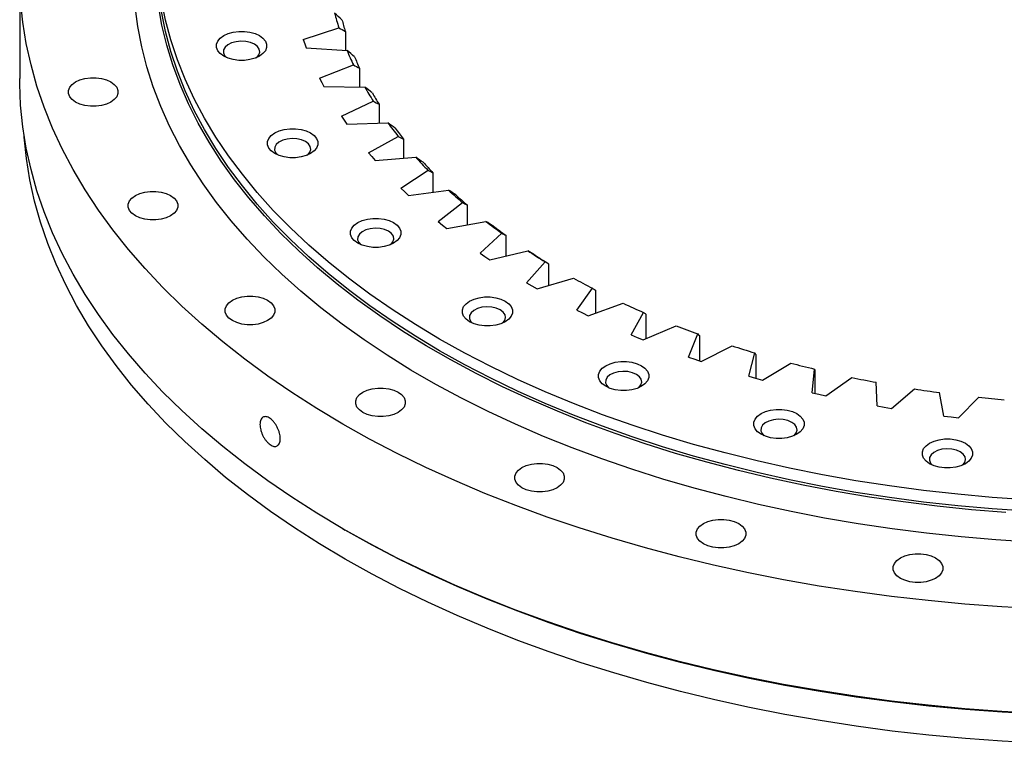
# Model space of a CAD drawing. Header units: millimetres. Extents: x -179 to 2644, y 4914 to 7187.
# Tile 7 of 11: x 1611 to 1887, y 5856 to 6060. Entities that reach past the tile are written whole.
import ezdxf

# ---------------------------------------------------------------- set-up
doc = ezdxf.new("R2010")
doc.units = ezdxf.units.MM
doc.header["$LTSCALE"] = 10

msp = doc.modelspace()

# ---------------------------------------------------------------- linework, layer by layer
at = {"color": 7, "linetype": 'Continuous', "lineweight": 25}
for p, q in [((1610.62, 6072.62), (1610.62, 6043.22)), ((1690.3, 6054.14), (1700.3, 6057.44)), ((1702.14, 6056.41), (1702.14, 6051.1)), ((1690.3, 6054.14), (1690.72, 6052.96)), ((1690.72, 6052.96), (1691.16, 6051.78)), ((1691.16, 6051.78), (1702.61, 6051.07)), ((1694.9, 6043.25), (1704.39, 6047.01)), ((1706.14, 6046.07), (1706.14, 6040.8)), ((1694.9, 6043.25), (1695.49, 6042.09)), ((1695.49, 6042.09), (1696.1, 6040.94)), ((1696.1, 6040.94), (1707.6, 6040.78)), ((1701.04, 6032.62), (1709.96, 6036.82)), ((1711.6, 6035.96), (1711.6, 6030.68)), ((1701.04, 6032.62), (1701.79, 6031.49)), ((1701.79, 6031.49), (1702.56, 6030.37)), ((1702.56, 6030.37), (1714.05, 6030.77)), ((1708.68, 6022.31), (1716.97, 6026.93)), ((1718.5, 6026.14), (1718.5, 6020.81)), ((1708.68, 6022.31), (1709.59, 6021.23)), ((1709.59, 6021.23), (1710.52, 6020.15)), ((1710.52, 6020.15), (1721.91, 6021.09)), ((1717.77, 6012.41), (1725.37, 6017.4)), ((1726.77, 6016.69), (1726.77, 6011.24)), ((1717.77, 6012.41), (1718.83, 6011.37)), ((1718.83, 6011.37), (1719.91, 6010.34)), ((1719.91, 6010.34), (1731.13, 6011.82)), ((1728.24, 6002.97), (1735.1, 6008.31)), ((1736.37, 6007.66), (1736.37, 6002.05)), ((1728.24, 6002.97), (1729.45, 6001.99)), ((1729.45, 6001.99), (1730.67, 6001.01)), ((1730.67, 6001.01), (1741.64, 6003.02)), ((1740.03, 5994.07), (1746.1, 5999.71)), ((1747.22, 5999.12), (1747.22, 5993.29)), ((1740.03, 5994.07), (1741.37, 5993.15)), ((1742.73, 5992.23), (1753.38, 5994.76)), ((1741.37, 5993.15), (1742.73, 5992.23)), ((1753.05, 5985.76), (1758.3, 5991.67)), ((1759.26, 5991.13), (1759.26, 5985.01)), ((1753.05, 5985.76), (1754.52, 5984.9)), ((1756.01, 5984.05), (1766.26, 5987.08)), ((1754.52, 5984.9), (1756.01, 5984.05)), ((1767.22, 5978.09), (1771.6, 5984.24)), ((1772.4, 5983.74), (1772.4, 5977.25)), ((1770.41, 5976.53), (1780.19, 5980.04)), ((1767.22, 5978.09), (1768.81, 5977.31)), ((1768.81, 5977.31), (1770.41, 5976.53)), ((1782.43, 5971.13), (1785.92, 5977.46)), ((1786.56, 5977), (1786.56, 5970.04)), ((1785.83, 5969.73), (1795.08, 5973.69)), ((1782.43, 5971.13), (1784.13, 5970.43)), ((1784.13, 5970.43), (1785.83, 5969.73)), ((1798.59, 5964.92), (1801.16, 5971.4)), ((1801.63, 5970.96), (1801.63, 5963.87)), ((1802.18, 5963.68), (1810.83, 5968.07)), ((1815.58, 5959.5), (1817.21, 5966.07)), ((1798.59, 5964.92), (1800.38, 5964.3)), ((1800.38, 5964.3), (1802.18, 5963.68)), ((1817.51, 5965.65), (1817.51, 5958.95)), ((1819.33, 5958.44), (1827.32, 5963.22)), ((1833.29, 5954.9), (1833.97, 5961.54)), ((1834.1, 5961.13), (1834.1, 5954.72)), ((1815.58, 5959.5), (1817.45, 5958.96)), ((1817.45, 5958.96), (1819.33, 5958.44)), ((1837.18, 5954.03), (1844.46, 5959.17)), ((1851.59, 5951.17), (1851.33, 5957.81)), ((1855.6, 5950.48), (1862.12, 5955.96)), ((1833.29, 5954.9), (1835.23, 5954.46)), ((1835.23, 5954.46), (1837.18, 5954.03)), ((1870.37, 5948.32), (1869.15, 5954.93)), ((1874.46, 5947.83), (1880.17, 5953.6)), ((1851.59, 5951.17), (1853.59, 5950.82)), ((1853.59, 5950.82), (1855.6, 5950.48)), ((1870.37, 5948.32), (1872.41, 5948.07)), ((1872.41, 5948.07), (1874.46, 5947.83)), ((1701.38, 5916.7), (1702.09, 5916.29))]:
    msp.add_line(p, q, dxfattribs=at)
at = {"color": 7, "linetype": 'Continuous', "lineweight": 25, "flags": 128}
for points in [[(1897.08, 5894.18), (1886.65, 5894.74), (1876.26, 5895.5), (1865.93, 5896.47), (1855.65, 5897.63), (1845.45, 5899), (1835.34, 5900.56), (1825.32, 5902.32), (1815.41, 5904.28), (1805.62, 5906.43), (1795.97, 5908.76), (1786.45, 5911.29), (1777.09, 5914), (1767.89, 5916.88), (1758.87, 5919.95), (1750.03, 5923.19), (1741.38, 5926.6), (1732.94, 5930.18), (1724.72, 5933.92), (1716.71, 5937.82), (1708.94, 5941.87), (1701.41, 5946.07), (1694.14, 5950.42), (1687.12, 5954.91), (1680.36, 5959.53), (1673.88, 5964.28), (1667.69, 5969.15), (1661.78, 5974.14), (1656.16, 5979.24), (1650.85, 5984.45), (1645.85, 5989.76), (1641.15, 5995.17), (1636.78, 6000.66), (1632.73, 6006.23), (1629.02, 6011.88), (1625.63, 6017.6), (1622.58, 6023.39), (1619.87, 6029.23), (1617.5, 6035.11), (1615.48, 6041.05), (1613.81, 6047.01), (1612.48, 6053.01), (1611.51, 6059.03), (1610.89, 6065.06)], [(1894.75, 5912.91), (1884.94, 5913.54), (1875.18, 5914.37), (1865.47, 5915.4), (1855.84, 5916.63), (1846.29, 5918.06), (1836.82, 5919.68), (1827.47, 5921.49), (1818.23, 5923.49), (1809.12, 5925.69), (1800.16, 5928.06), (1791.34, 5930.62), (1782.69, 5933.36), (1774.21, 5936.27), (1765.91, 5939.36), (1757.81, 5942.61), (1749.92, 5946.03), (1742.24, 5949.61), (1734.78, 5953.34), (1727.56, 5957.22), (1720.58, 5961.25), (1713.86, 5965.42), (1707.39, 5969.72), (1701.2, 5974.16), (1695.28, 5978.71), (1689.64, 5983.39), (1684.29, 5988.18), (1679.25, 5993.07), (1674.5, 5998.07), (1670.07, 6003.16), (1665.95, 6008.34), (1662.16, 6013.59), (1658.69, 6018.93), (1655.55, 6024.33), (1652.74, 6029.79), (1650.27, 6035.3), (1648.14, 6040.87), (1646.36, 6046.47), (1644.92, 6052.11), (1643.82, 6057.77), (1643.08, 6063.45)], [(1887.74, 5921.24), (1878.07, 5922.02), (1868.45, 5923), (1858.9, 5924.18), (1849.43, 5925.56), (1840.05, 5927.13), (1830.78, 5928.9), (1821.62, 5930.86), (1812.59, 5933), (1803.7, 5935.33), (1794.96, 5937.85), (1786.38, 5940.54), (1777.98, 5943.41), (1769.76, 5946.45), (1761.73, 5949.66), (1753.91, 5953.04), (1746.3, 5956.57), (1738.92, 5960.26), (1731.77, 5964.1), (1724.86, 5968.09), (1718.21, 5972.22), (1711.82, 5976.48), (1705.69, 5980.87), (1699.85, 5985.38), (1694.29, 5990.02), (1689.02, 5994.76), (1684.05, 5999.62), (1679.38, 6004.57), (1675.03, 6009.62), (1670.99, 6014.75), (1667.27, 6019.96), (1663.88, 6025.25), (1660.82, 6030.6), (1658.1, 6036.02), (1655.71, 6041.48), (1653.67, 6046.99), (1651.97, 6052.55), (1650.61, 6058.13), (1649.61, 6063.74)], [(1893.7, 5924.82), (1883.96, 5925.48), (1874.28, 5926.35), (1864.65, 5927.42), (1855.09, 5928.68), (1845.62, 5930.15), (1836.25, 5931.81), (1826.99, 5933.66), (1817.85, 5935.71), (1808.85, 5937.95), (1799.99, 5940.37), (1791.28, 5942.98), (1782.75, 5945.76), (1774.4, 5948.72), (1766.23, 5951.86), (1758.27, 5955.16), (1750.52, 5958.62), (1742.99, 5962.25), (1735.69, 5966.03), (1728.64, 5969.96), (1721.83, 5974.03), (1715.29, 5978.24), (1709.01, 5982.59), (1703, 5987.06), (1697.28, 5991.66), (1691.86, 5996.37), (1686.73, 6001.19), (1681.9, 6006.12), (1677.39, 6011.14), (1673.19, 6016.26), (1669.32, 6021.46), (1665.77, 6026.73), (1662.56, 6032.08), (1659.68, 6037.49), (1657.14, 6042.96), (1654.95, 6048.47), (1653.1, 6054.03), (1651.6, 6059.62), (1650.45, 6065.24)], [(1893.7, 5921.56), (1883.96, 5922.22), (1874.28, 5923.08), (1864.65, 5924.15), (1855.09, 5925.42), (1845.62, 5926.88), (1836.25, 5928.54), (1826.99, 5930.4), (1817.85, 5932.45), (1808.85, 5934.68), (1799.99, 5937.1), (1791.28, 5939.71), (1782.75, 5942.5), (1774.4, 5945.46), (1766.23, 5948.59), (1758.27, 5951.89), (1750.52, 5955.36), (1742.99, 5958.98), (1735.69, 5962.76), (1728.64, 5966.69), (1721.83, 5970.76), (1715.29, 5974.98), (1709.01, 5979.32), (1703, 5983.8), (1697.28, 5988.39), (1691.86, 5993.11), (1686.73, 5997.93), (1681.9, 6002.85), (1677.39, 6007.88), (1673.19, 6012.99), (1669.32, 6018.19), (1665.77, 6023.47), (1662.56, 6028.81), (1659.68, 6034.23), (1657.14, 6039.69), (1654.95, 6045.21), (1653.1, 6050.77), (1651.6, 6056.36), (1650.45, 6061.98)], [(1677.99, 6055.24), (1678.98, 6054.53), (1679.67, 6053.7), (1680.02, 6052.81), (1680.02, 6051.89), (1679.67, 6050.99), (1678.98, 6050.17), (1677.99, 6049.45), (1676.75, 6048.88), (1675.31, 6048.48), (1673.76, 6048.27), (1672.17, 6048.27), (1670.62, 6048.48), (1669.19, 6048.88), (1667.95, 6049.45), (1666.96, 6050.17), (1666.27, 6050.99), (1665.91, 6051.89), (1665.91, 6052.81), (1666.27, 6053.7), (1666.96, 6054.53), (1667.95, 6055.24), (1669.19, 6055.82), (1670.62, 6056.21), (1672.17, 6056.42), (1673.76, 6056.42), (1675.31, 6056.21), (1676.75, 6055.82), (1677.99, 6055.24)], [(1676.58, 6052.79), (1675.47, 6053.28), (1674.18, 6053.57), (1672.79, 6053.66), (1671.43, 6053.52), (1670.17, 6053.17), (1669.12, 6052.65), (1668.36, 6051.98), (1667.94, 6051.21), (1667.9, 6050.41), (1668.22, 6049.63), (1668.77, 6049.04)], [(1677.17, 6049.04), (1677.23, 6049.1), (1677.83, 6049.82), (1678.07, 6050.61), (1677.92, 6051.41), (1677.41, 6052.16), (1676.58, 6052.79)], [(1897.08, 5864.78), (1886.65, 5865.34), (1876.26, 5866.1), (1865.93, 5867.07), (1855.65, 5868.24), (1845.45, 5869.6), (1835.34, 5871.17), (1825.32, 5872.93), (1815.41, 5874.88), (1805.62, 5877.03), (1795.97, 5879.37), (1786.45, 5881.89), (1777.09, 5884.6), (1767.89, 5887.49), (1758.87, 5890.56), (1750.03, 5893.8), (1741.38, 5897.21), (1732.94, 5900.79), (1724.72, 5904.53), (1716.71, 5908.43), (1708.94, 5912.48), (1701.41, 5916.68), (1694.14, 5921.03), (1687.12, 5925.51), (1680.36, 5930.13), (1673.88, 5934.88), (1667.69, 5939.75), (1661.78, 5944.74), (1656.16, 5949.85), (1650.85, 5955.06), (1645.85, 5960.37), (1641.15, 5965.77), (1636.78, 5971.26), (1632.73, 5976.84), (1629.02, 5982.49), (1625.63, 5988.21), (1622.58, 5993.99), (1619.87, 5999.83), (1617.5, 6005.72), (1615.48, 6011.65), (1613.81, 6017.62), (1612.48, 6023.61), (1611.51, 6029.63), (1610.89, 6035.67), (1610.63, 6041.71), (1610.62, 6043.22)], [(1636.24, 6042.25), (1637.21, 6041.54), (1637.89, 6040.73), (1638.24, 6039.85), (1638.24, 6038.94), (1637.89, 6038.06), (1637.21, 6037.24), (1636.24, 6036.54), (1635.01, 6035.97), (1633.6, 6035.58), (1632.07, 6035.38), (1630.5, 6035.38), (1628.97, 6035.58), (1627.56, 6035.97), (1626.34, 6036.54), (1625.36, 6037.24), (1624.68, 6038.06), (1624.33, 6038.94), (1624.33, 6039.85), (1624.68, 6040.73), (1625.36, 6041.54), (1626.34, 6042.25), (1627.56, 6042.82), (1628.97, 6043.21), (1630.5, 6043.41), (1632.07, 6043.41), (1633.6, 6043.21), (1635.01, 6042.82), (1636.24, 6042.25)], [(1897.15, 5856.37), (1886.76, 5856.93), (1876.41, 5857.69), (1866.1, 5858.66), (1855.86, 5859.82), (1845.69, 5861.18), (1835.61, 5862.74), (1825.63, 5864.5), (1815.75, 5866.45), (1805.99, 5868.59), (1796.37, 5870.92), (1786.88, 5873.43), (1777.55, 5876.13), (1768.38, 5879.01), (1759.39, 5882.07), (1750.58, 5885.3), (1741.96, 5888.7), (1733.55, 5892.26), (1725.35, 5895.99), (1717.37, 5899.88), (1709.63, 5903.92), (1702.12, 5908.11), (1694.87, 5912.44), (1687.87, 5916.91), (1681.14, 5921.51), (1674.68, 5926.25), (1668.5, 5931.1), (1662.61, 5936.08), (1657.02, 5941.16), (1651.72, 5946.36), (1646.73, 5951.65), (1642.06, 5957.04), (1637.7, 5962.51), (1633.66, 5968.07), (1629.96, 5973.7), (1626.58, 5979.4), (1623.54, 5985.17), (1620.84, 5990.99), (1618.48, 5996.86), (1616.46, 6002.77), (1614.8, 6008.72), (1613.48, 6014.7), (1612.51, 6020.7), (1611.89, 6026.71), (1611.85, 6027.25)], [(1692.36, 6027.9), (1693.35, 6027.18), (1694.04, 6026.36), (1694.39, 6025.46), (1694.39, 6024.54), (1694.04, 6023.65), (1693.35, 6022.82), (1692.36, 6022.1), (1691.11, 6021.53), (1689.68, 6021.13), (1688.13, 6020.93), (1686.54, 6020.93), (1684.99, 6021.13), (1683.56, 6021.53), (1682.32, 6022.1), (1681.33, 6022.82), (1680.64, 6023.65), (1680.28, 6024.54), (1680.28, 6025.46), (1680.64, 6026.36), (1681.33, 6027.18), (1682.32, 6027.9), (1683.56, 6028.47), (1684.99, 6028.87), (1686.54, 6029.07), (1688.13, 6029.07), (1689.68, 6028.87), (1691.11, 6028.47), (1692.36, 6027.9)], [(1690.94, 6025.45), (1689.84, 6025.93), (1688.54, 6026.23), (1687.16, 6026.31), (1685.79, 6026.17), (1684.54, 6025.83), (1683.49, 6025.3), (1682.73, 6024.63), (1682.31, 6023.87), (1682.26, 6023.07), (1682.59, 6022.29), (1683.14, 6021.7)], [(1691.53, 6021.7), (1691.6, 6021.75), (1692.2, 6022.48), (1692.43, 6023.27), (1692.29, 6024.07), (1691.78, 6024.81), (1690.94, 6025.45)], [(1653.02, 6010.3), (1654, 6009.6), (1654.68, 6008.78), (1655.03, 6007.9), (1655.03, 6006.99), (1654.68, 6006.11), (1654, 6005.3), (1653.02, 6004.59), (1651.8, 6004.03), (1650.38, 6003.63), (1648.86, 6003.43), (1647.29, 6003.43), (1645.76, 6003.63), (1644.35, 6004.03), (1643.12, 6004.59), (1642.15, 6005.3), (1641.47, 6006.11), (1641.12, 6006.99), (1641.12, 6007.9), (1641.47, 6008.78), (1642.15, 6009.6), (1643.12, 6010.3), (1644.35, 6010.87), (1645.76, 6011.26), (1647.29, 6011.46), (1648.86, 6011.46), (1650.38, 6011.26), (1651.8, 6010.87), (1653.02, 6010.3)], [(1715.69, 6002.7), (1716.68, 6001.98), (1717.37, 6001.15), (1717.73, 6000.26), (1717.73, 5999.34), (1717.37, 5998.45), (1716.68, 5997.62), (1715.69, 5996.9), (1714.45, 5996.33), (1713.02, 5995.93), (1711.47, 5995.73), (1709.88, 5995.73), (1708.33, 5995.93), (1706.89, 5996.33), (1705.65, 5996.9), (1704.66, 5997.62), (1703.97, 5998.45), (1703.62, 5999.34), (1703.62, 6000.26), (1703.97, 6001.15), (1704.66, 6001.98), (1705.65, 6002.7), (1706.89, 6003.27), (1708.33, 6003.67), (1709.88, 6003.87), (1711.47, 6003.87), (1713.02, 6003.67), (1714.45, 6003.27), (1715.69, 6002.7)], [(1714.28, 6000.25), (1713.17, 6000.73), (1711.88, 6001.03), (1710.5, 6001.11), (1709.13, 6000.97), (1707.87, 6000.63), (1706.83, 6000.1), (1706.07, 5999.43), (1705.65, 5998.67), (1705.6, 5997.87), (1705.93, 5997.09), (1706.47, 5996.49)], [(1714.87, 5996.49), (1714.94, 5996.55), (1715.53, 5997.28), (1715.77, 5998.07), (1715.63, 5998.86), (1715.12, 5999.61), (1714.28, 6000.25)], [(1680.28, 5980.86), (1681.26, 5980.15), (1681.94, 5979.34), (1682.29, 5978.46), (1682.29, 5977.55), (1681.94, 5976.67), (1681.26, 5975.85), (1680.28, 5975.15), (1679.06, 5974.58), (1677.65, 5974.19), (1676.12, 5973.99), (1674.55, 5973.99), (1673.02, 5974.19), (1671.61, 5974.58), (1670.38, 5975.15), (1669.41, 5975.85), (1668.73, 5976.67), (1668.38, 5977.55), (1668.38, 5978.46), (1668.73, 5979.34), (1669.41, 5980.15), (1670.38, 5980.86), (1671.61, 5981.43), (1673.02, 5981.82), (1674.55, 5982.02), (1676.12, 5982.02), (1677.65, 5981.82), (1679.06, 5981.43), (1680.28, 5980.86)], [(1747.09, 5980.61), (1748.08, 5979.89), (1748.77, 5979.07), (1749.13, 5978.17), (1749.13, 5977.25), (1748.77, 5976.36), (1748.08, 5975.53), (1747.09, 5974.81), (1745.85, 5974.24), (1744.42, 5973.84), (1742.87, 5973.64), (1741.28, 5973.64), (1739.73, 5973.84), (1738.3, 5974.24), (1737.05, 5974.81), (1736.06, 5975.53), (1735.37, 5976.36), (1735.02, 5977.25), (1735.02, 5978.17), (1735.37, 5979.07), (1736.06, 5979.89), (1737.05, 5980.61), (1738.3, 5981.18), (1739.73, 5981.58), (1741.28, 5981.79), (1742.87, 5981.79), (1744.42, 5981.58), (1745.85, 5981.18), (1747.09, 5980.61)], [(1745.68, 5978.16), (1744.57, 5978.65), (1743.28, 5978.94), (1741.9, 5979.02), (1740.53, 5978.89), (1739.28, 5978.54), (1738.23, 5978.01), (1737.47, 5977.34), (1737.05, 5976.58), (1737, 5975.78), (1737.33, 5975), (1737.88, 5974.41)], [(1746.27, 5974.41), (1746.34, 5974.46), (1746.93, 5975.19), (1747.17, 5975.98), (1747.03, 5976.78), (1746.52, 5977.52), (1745.68, 5978.16)], [(1785.36, 5962.48), (1786.35, 5961.76), (1787.04, 5960.94), (1787.39, 5960.04), (1787.39, 5959.13), (1787.04, 5958.23), (1786.35, 5957.4), (1785.36, 5956.69), (1784.11, 5956.11), (1782.68, 5955.72), (1781.13, 5955.51), (1779.54, 5955.51), (1777.99, 5955.72), (1776.56, 5956.11), (1775.32, 5956.69), (1774.32, 5957.4), (1773.63, 5958.23), (1773.28, 5959.13), (1773.28, 5960.04), (1773.63, 5960.94), (1774.32, 5961.76), (1775.32, 5962.48), (1776.56, 5963.05), (1777.99, 5963.45), (1779.54, 5963.66), (1781.13, 5963.66), (1782.68, 5963.45), (1784.11, 5963.05), (1785.36, 5962.48)], [(1783.94, 5960.03), (1782.84, 5960.52), (1781.54, 5960.81), (1780.16, 5960.89), (1778.79, 5960.76), (1777.54, 5960.41), (1776.49, 5959.89), (1775.73, 5959.22), (1775.31, 5958.45), (1775.26, 5957.65), (1775.59, 5956.87), (1776.14, 5956.28)], [(1784.53, 5956.28), (1784.6, 5956.34), (1785.2, 5957.06), (1785.43, 5957.85), (1785.29, 5958.65), (1784.78, 5959.39), (1783.94, 5960.03)], [(1716.97, 5955.06), (1717.95, 5954.35), (1718.63, 5953.53), (1718.98, 5952.65), (1718.98, 5951.75), (1718.63, 5950.86), (1717.95, 5950.05), (1716.97, 5949.34), (1715.74, 5948.78), (1714.33, 5948.38), (1712.8, 5948.18), (1711.24, 5948.18), (1709.71, 5948.38), (1708.3, 5948.78), (1707.07, 5949.34), (1706.09, 5950.05), (1705.41, 5950.86), (1705.06, 5951.75), (1705.06, 5952.65), (1705.41, 5953.53), (1706.09, 5954.35), (1707.07, 5955.06), (1708.3, 5955.62), (1709.71, 5956.01), (1711.24, 5956.21), (1712.8, 5956.21), (1714.33, 5956.01), (1715.74, 5955.62), (1716.97, 5955.06)], [(1829.01, 5949.01), (1830, 5948.29), (1830.69, 5947.47), (1831.04, 5946.57), (1831.04, 5945.66), (1830.69, 5944.76), (1830, 5943.93), (1829.01, 5943.22), (1827.77, 5942.64), (1826.33, 5942.25), (1824.78, 5942.04), (1823.19, 5942.04), (1821.64, 5942.25), (1820.21, 5942.64), (1818.97, 5943.22), (1817.98, 5943.93), (1817.29, 5944.76), (1816.93, 5945.66), (1816.93, 5946.57), (1817.29, 5947.47), (1817.98, 5948.29), (1818.97, 5949.01), (1820.21, 5949.58), (1821.64, 5949.98), (1823.19, 5950.19), (1824.78, 5950.19), (1826.33, 5949.98), (1827.77, 5949.58), (1829.01, 5949.01)], [(1827.6, 5946.56), (1826.49, 5947.05), (1825.2, 5947.34), (1823.82, 5947.42), (1822.45, 5947.29), (1821.19, 5946.94), (1820.15, 5946.42), (1819.38, 5945.75), (1818.96, 5944.98), (1818.92, 5944.18), (1819.25, 5943.4), (1819.79, 5942.81)], [(1828.19, 5942.81), (1828.25, 5942.87), (1828.85, 5943.59), (1829.09, 5944.38), (1828.94, 5945.18), (1828.43, 5945.92), (1827.6, 5946.56)], [(1876.38, 5940.72), (1877.37, 5940), (1878.06, 5939.17), (1878.41, 5938.28), (1878.41, 5937.36), (1878.06, 5936.47), (1877.37, 5935.64), (1876.38, 5934.92), (1875.13, 5934.35), (1873.7, 5933.95), (1872.15, 5933.75), (1870.56, 5933.75), (1869.01, 5933.95), (1867.58, 5934.35), (1866.34, 5934.92), (1865.35, 5935.64), (1864.66, 5936.47), (1864.3, 5937.36), (1864.3, 5938.28), (1864.66, 5939.17), (1865.35, 5940), (1866.34, 5940.72), (1867.58, 5941.29), (1869.01, 5941.69), (1870.56, 5941.89), (1872.15, 5941.89), (1873.7, 5941.69), (1875.13, 5941.29), (1876.38, 5940.72)], [(1874.96, 5938.27), (1873.86, 5938.75), (1872.56, 5939.05), (1871.18, 5939.13), (1869.81, 5938.99), (1868.56, 5938.65), (1867.51, 5938.12), (1866.75, 5937.45), (1866.33, 5936.69), (1866.28, 5935.89), (1866.61, 5935.11), (1867.16, 5934.51)], [(1875.55, 5934.51), (1875.62, 5934.57), (1876.22, 5935.3), (1876.45, 5936.09), (1876.31, 5936.88), (1875.8, 5937.63), (1874.96, 5938.27)], [(1761.67, 5933.88), (1762.65, 5933.17), (1763.33, 5932.35), (1763.68, 5931.47), (1763.68, 5930.57), (1763.33, 5929.68), (1762.65, 5928.87), (1761.67, 5928.16), (1760.45, 5927.6), (1759.04, 5927.2), (1757.51, 5927), (1755.94, 5927), (1754.41, 5927.2), (1753, 5927.6), (1751.77, 5928.16), (1750.8, 5928.87), (1750.12, 5929.68), (1749.77, 5930.57), (1749.77, 5931.47), (1750.12, 5932.35), (1750.8, 5933.17), (1751.77, 5933.88), (1753, 5934.44), (1754.41, 5934.83), (1755.94, 5935.03), (1757.51, 5935.03), (1759.04, 5934.83), (1760.45, 5934.44), (1761.67, 5933.88)], [(1812.68, 5918.14), (1813.65, 5917.43), (1814.33, 5916.62), (1814.68, 5915.73), (1814.68, 5914.83), (1814.33, 5913.95), (1813.65, 5913.13), (1812.68, 5912.42), (1811.45, 5911.86), (1810.04, 5911.47), (1808.51, 5911.27), (1806.94, 5911.27), (1805.41, 5911.47), (1804, 5911.86), (1802.78, 5912.42), (1801.8, 5913.13), (1801.12, 5913.95), (1800.77, 5914.83), (1800.77, 5915.73), (1801.12, 5916.62), (1801.8, 5917.43), (1802.78, 5918.14), (1804, 5918.7), (1805.41, 5919.1), (1806.94, 5919.3), (1808.51, 5919.3), (1810.04, 5919.1), (1811.45, 5918.7), (1812.68, 5918.14)], [(1897.15, 5864.54), (1886.76, 5865.1), (1876.41, 5865.86), (1866.1, 5866.82), (1855.86, 5867.99), (1845.69, 5869.35), (1835.61, 5870.91), (1825.63, 5872.66), (1815.75, 5874.61), (1805.99, 5876.75), (1796.37, 5879.08), (1786.88, 5881.6), (1777.55, 5884.3), (1768.38, 5887.18), (1759.39, 5890.23), (1750.58, 5893.46), (1741.96, 5896.86), (1733.55, 5900.43), (1725.35, 5904.16), (1717.37, 5908.04), (1709.63, 5912.08), (1702.12, 5916.27), (1702.09, 5916.29)], [(1868.02, 5908.45), (1868.99, 5907.74), (1869.67, 5906.93), (1870.02, 5906.04), (1870.02, 5905.14), (1869.67, 5904.26), (1868.99, 5903.44), (1868.02, 5902.73), (1866.79, 5902.17), (1865.38, 5901.78), (1863.85, 5901.57), (1862.28, 5901.57), (1860.75, 5901.78), (1859.34, 5902.17), (1858.12, 5902.73), (1857.14, 5903.44), (1856.46, 5904.26), (1856.11, 5905.14), (1856.11, 5906.04), (1856.46, 5906.93), (1857.14, 5907.74), (1858.12, 5908.45), (1859.34, 5909.01), (1860.75, 5909.4), (1862.28, 5909.61), (1863.85, 5909.61), (1865.38, 5909.4), (1866.79, 5909.01), (1868.02, 5908.45)]]:
    msp.add_lwpolyline(points, dxfattribs=at)
at = {"color": 7, "linetype": 'Continuous', "lineweight": 25}
for centre, radius, start, end in [((1777.31, 6081.93), 80.81, 194.5968, 197.6481), ((1778.58, 6080.29), 80.09, 194.8947, 197.3502), ((1784.57, 6084.61), 88.56, 202.2499, 205.1206), ((1785.78, 6082.94), 87.76, 202.5302, 204.8403), ((1794.26, 6089.64), 99.48, 209.4108, 212.0673), ((1795.39, 6087.92), 98.59, 209.6702, 211.8079), ((1805.93, 6097.55), 113.58, 216.0127, 218.4446), ((1806.95, 6095.77), 112.56, 216.2502, 218.2071), ((1819.03, 6108.67), 130.78, 222.0437, 224.2574), ((1819.94, 6106.79), 129.61, 222.2599, 224.0413), ((1833, 6123.11), 150.87, 227.5298, 229.5423), ((1833.78, 6121.1), 149.52, 227.7263, 229.3458), ((1847.23, 6140.72), 173.52, 232.5191, 234.3523), ((1847.88, 6138.56), 171.97, 232.6981, 234.1733), ((1861.15, 6161.15), 198.24, 237.0694, 238.7469), ((1861.68, 6158.8), 196.47, 237.2332, 238.583), ((1874.22, 6183.8), 224.4, 241.2402, 242.7847), ((1886.02, 6207.91), 251.25, 245.0884, 246.5208), ((1896.19, 6232.56), 277.92, 248.6659, 250.0051), ((1904.52, 6256.75), 303.51, 252.0191, 253.282), ((1910.94, 6279.46), 327.1, 255.1895, 256.3908), ((1915.51, 6299.66), 347.82, 258.2136, 259.3668), ((1918.41, 6316.44), 364.85, 261.1244, 262.2414), ((1919.95, 6329.03), 377.54, 263.9516, 265.0435)]:
    msp.add_arc(centre, radius, start, end, dxfattribs=at)
for points in [[(1701.19, 6059.71), (1700.49, 6060.33), (1699.8, 6060.95), (1699.1, 6061.57)], [(1700.3, 6057.44), (1700.91, 6057.09), (1701.53, 6056.75), (1702.14, 6056.41)], [(1704.72, 6049.31), (1704.01, 6049.9), (1703.31, 6050.49), (1702.61, 6051.07)], [(1704.39, 6047.01), (1704.97, 6046.7), (1705.56, 6046.39), (1706.14, 6046.07)], [(1709.72, 6039.12), (1709.02, 6039.68), (1708.31, 6040.23), (1707.6, 6040.78)], [(1709.96, 6036.82), (1710.51, 6036.53), (1711.06, 6036.25), (1711.6, 6035.96)], [(1716.17, 6029.2), (1715.46, 6029.72), (1714.76, 6030.24), (1714.05, 6030.77)], [(1716.97, 6026.93), (1717.48, 6026.67), (1717.99, 6026.4), (1718.5, 6026.14)], [(1724.01, 6019.63), (1723.31, 6020.12), (1722.61, 6020.6), (1721.91, 6021.09)], [(1725.37, 6017.4), (1725.84, 6017.16), (1726.3, 6016.93), (1726.77, 6016.69)], [(1733.2, 6010.46), (1732.51, 6010.91), (1731.82, 6011.37), (1731.13, 6011.82)], [(1735.1, 6008.31), (1735.52, 6008.09), (1735.94, 6007.88), (1736.37, 6007.66)], [(1743.66, 6001.76), (1742.99, 6002.18), (1742.32, 6002.6), (1741.64, 6003.02)], [(1746.1, 5999.71), (1746.48, 5999.52), (1746.85, 5999.32), (1747.22, 5999.12)], [(1755.34, 5993.59), (1754.69, 5993.98), (1754.03, 5994.37), (1753.38, 5994.76)], [(1758.3, 5991.67), (1758.62, 5991.49), (1758.94, 5991.31), (1759.26, 5991.13)], [(1771.6, 5984.24), (1771.87, 5984.07), (1772.13, 5983.9), (1772.4, 5983.74)], [(1785.92, 5977.46), (1786.13, 5977.31), (1786.34, 5977.15), (1786.56, 5977)], [(1801.16, 5971.4), (1801.31, 5971.25), (1801.47, 5971.1), (1801.63, 5970.96)], [(1817.21, 5966.07), (1817.31, 5965.93), (1817.41, 5965.79), (1817.51, 5965.65)], [(1833.97, 5961.54), (1834.02, 5961.4), (1834.06, 5961.26), (1834.1, 5961.13)]]:
    msp.add_open_spline(points, degree=3, dxfattribs=at)
msp.add_open_spline([(1683.86, 5941.99), (1683.86, 5941.74), (1683.85, 5941.52), (1683.77, 5941.1), (1683.72, 5940.9), (1683.57, 5940.56), (1683.48, 5940.41), (1683.27, 5940.15), (1683.15, 5940.05), (1682.88, 5939.89), (1682.74, 5939.84), (1682.42, 5939.79), (1682.25, 5939.79), (1681.91, 5939.85), (1681.73, 5939.9), (1681.36, 5940.07), (1681.17, 5940.18), (1680.8, 5940.44), (1680.61, 5940.59), (1680.25, 5940.95), (1680.07, 5941.14), (1679.73, 5941.57), (1679.56, 5941.8), (1679.25, 5942.29), (1679.11, 5942.54), (1678.85, 5943.07), (1678.73, 5943.34), (1678.53, 5943.89), (1678.44, 5944.17), (1678.3, 5944.71), (1678.24, 5944.98), (1678.17, 5945.5), (1678.15, 5945.76), (1678.15, 5946.24), (1678.17, 5946.47), (1678.24, 5946.89), (1678.3, 5947.08), (1678.44, 5947.42), (1678.52, 5947.57), (1678.73, 5947.83), (1678.85, 5947.93), (1679.11, 5948.08), (1679.25, 5948.13), (1679.56, 5948.18), (1679.72, 5948.18), (1680.06, 5948.12), (1680.24, 5948.06), (1680.61, 5947.9), (1680.79, 5947.79), (1681.17, 5947.53), (1681.36, 5947.37), (1681.72, 5947.02), (1681.9, 5946.83), (1682.25, 5946.4), (1682.42, 5946.17), (1682.73, 5945.69), (1682.88, 5945.43), (1683.15, 5944.91), (1683.27, 5944.64), (1683.48, 5944.09), (1683.57, 5943.82), (1683.71, 5943.28), (1683.77, 5943.01), (1683.85, 5942.48), (1683.86, 5942.23), (1683.86, 5941.99)], degree=3, knots=[0, 0, 0, 0, 0.03125, 0.03125, 0.0625, 0.0625, 0.09375, 0.09375, 0.125, 0.125, 0.15625, 0.15625, 0.1875, 0.1875, 0.21875, 0.21875, 0.25, 0.25, 0.28125, 0.28125, 0.3125, 0.3125, 0.34375, 0.34375, 0.375, 0.375, 0.40625, 0.40625, 0.4375, 0.4375, 0.46875, 0.46875, 0.5, 0.5, 0.53125, 0.53125, 0.5625, 0.5625, 0.59375, 0.59375, 0.625, 0.625, 0.65625, 0.65625, 0.6875, 0.6875, 0.71875, 0.71875, 0.75, 0.75, 0.78125, 0.78125, 0.8125, 0.8125, 0.84375, 0.84375, 0.875, 0.875, 0.90625, 0.90625, 0.9375, 0.9375, 0.96875, 0.96875, 1, 1, 1, 1], dxfattribs=at)

doc.saveas('drawing.dxf')
